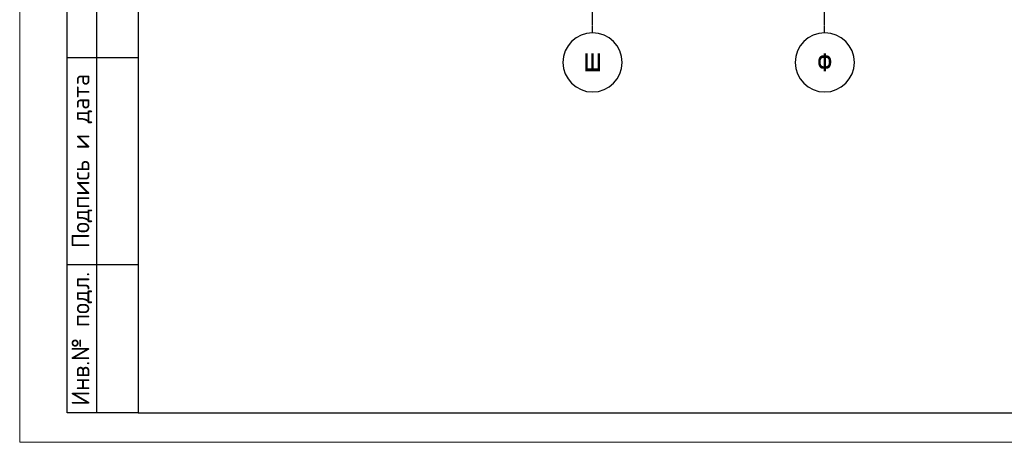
# Model space of a CAD drawing. Header units: millimetres. Extents: x 259029 to 2494469, y -731578 to -57567.
# Tile 1 of 253: x 316337 to 332964, y -705797 to -698660. Entities that reach past the tile are written whole.
import ezdxf
from ezdxf.enums import TextEntityAlignment as Align

# ---------------------------------------------------------------- set-up
doc = ezdxf.new("R2010")
doc.units = ezdxf.units.MM
doc.linetypes.add('______5', pattern=[1100, 800, -100, 100, -100])
doc.linetypes.add('Б-1.1 оси$0$Б-1.1 Оси$0$GOST2.303 5', pattern=[24, 20, -1.5, 1, -1.5])
for name, color, linetype, lineweight in [('ОСИ', 151, 'Б-1.1 оси$0$Б-1.1 Оси$0$GOST2.303 5', 9), ('Текст', 41, 'Continuous', 30), ('ТОНКИЕ', 7, 'Continuous', 9)]:
    doc.layers.add(name, color=color, linetype=linetype, lineweight=lineweight)
doc.layers.add('ТОЛСТЫЕ_ОСНОВНЫЕ', color=6, linetype='Continuous')
doc.styles.add('Century Gothic', font='GOTHIC.TTF')
doc.styles.add('style1', font='GOST_Common.ttf', dxfattribs={"height": 500})

# ---------------------------------------------------------------- blocks, each defined once
blk = doc.blocks.new('*U27')
at = {"layer": 'ТОЛСТЫЕ_ОСНОВНЫЕ'}
for p, q in [((8, 5), (8, 90)), ((13, 5), (13, 90)), ((8, 65), (20, 65)), ((8, 30), (20, 30)), ((20, 5), (8, 5))]:
    blk.add_line(p, q, dxfattribs=at)
at = {"layer": 'ТОЛСТЫЕ_ОСНОВНЫЕ', "color": 6}
blk.add_lwpolyline([(20, 5), (886, 5), (886, 415), (20, 415)], close=True, dxfattribs=at)
at = {"layer": 'ТОНКИЕ'}
blk.add_lwpolyline([(0, 0), (891, 0), (891, 420), (0, 420)], close=True, dxfattribs=at)
at = {"layer": 'Текст', "style": 'style1'}
for s, p in [('Подпись и дата', (10.5, 47.5)), ('Инв.№ подл.', (10.5, 17.5))]:
    blk.add_text(s, height=3, rotation=90, dxfattribs=at).set_placement(p, align=Align.MIDDLE)
blk = doc.blocks.new('NSY101')
at = {"color": 0, "linetype": 'ByBlock', "lineweight": -2}
blk.add_circle((0, 0), 50, dxfattribs=at)

msp = doc.modelspace()

# ---------------------------------------------------------------- linework, layer by layer
at = {"layer": 'ОСИ', "color": 16, "linetype": '______5', "lineweight": 25, "ltscale": 0.05}
for p, q in [((326003.7, -688584.4), (326003.7, -698881.9)), ((329923.7, -688584.4), (329923.7, -698881.9))]:
    msp.add_line(p, q, dxfattribs=at)

# ---------------------------------------------------------------- block references
at = {"xscale": 100, "yscale": 100, "zscale": 100}
msp.add_blockref('*U27', (316337.4, -705796.6), dxfattribs=at)
at = {"layer": 'ОСИ', "color": 16, "linetype": 'Continuous', "lineweight": 25, "xscale": -10, "yscale": 10, "zscale": 10}
for p in [(326011.4, -699380.5), (329931.4, -699380.5)]:
    msp.add_blockref('NSY101', p, dxfattribs=at)

# ---------------------------------------------------------------- texts
at = {"layer": 'ОСИ', "color": 16, "linetype": 'Continuous', "lineweight": 25, "char_height": 300, "width": 575, "attachment_point": 5, "style": 'Century Gothic'}
for s, insert in [('{\\fCentury Gothic|b1|i0|c204|p34;\\W0.7;Ш}', (326011.4, -699380.5)), ('{\\fCentury Gothic|b1|i0|c204|p34;\\W0.7;Ф}', (329931.4, -699380.5))]:
    msp.add_mtext(s, dxfattribs=dict(at, insert=insert))

doc.saveas('drawing.dxf')
